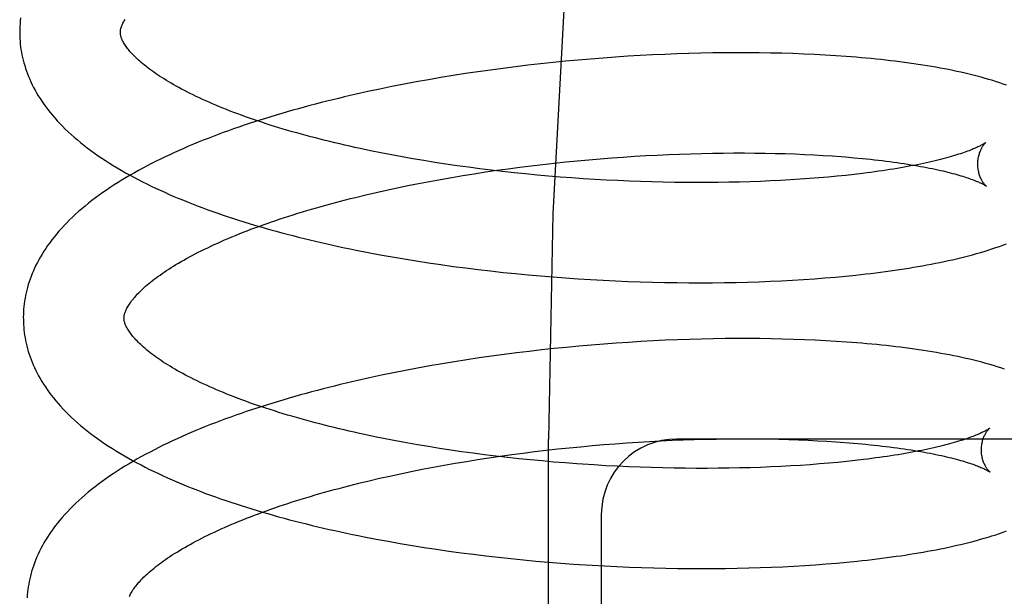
# Model space of a CAD drawing. Header units: inches. Extents: x 0 to 215, y 0 to 139.
# Tile 82 of 111: x 124.77 to 124.966, y 52.573 to 52.688. Entities that reach past the tile are written whole.
import ezdxf

# ---------------------------------------------------------------- set-up
doc = ezdxf.new("R2010")
doc.units = ezdxf.units.IN
doc.header["$LTSCALE"] = 11.804375
doc.header["$MEASUREMENT"] = 0
doc.linetypes.add('HIDDEN', pattern=[0.2, 0.1, -0.1])
doc.layers.add('DEFAULT_2', color=8, linetype='HIDDEN')

msp = doc.modelspace()

# ---------------------------------------------------------------- linework, layer by layer
at = {"layer": 'DEFAULT_2', "color": 8, "linetype": 'HIDDEN'}
for p, q in [((124.90551, 52.68087), (124.90314, 52.68081)), ((124.90788, 52.68092), (124.90551, 52.68087)), ((124.91022, 52.68095), (124.90788, 52.68092)), ((124.91254, 52.68096), (124.91022, 52.68095)), ((124.91484, 52.68096), (124.91254, 52.68096)), ((124.91711, 52.68094), (124.91484, 52.68096)), ((124.91937, 52.6809), (124.91711, 52.68094)), ((124.92159, 52.68085), (124.91937, 52.6809)), ((124.92379, 52.68079), (124.92159, 52.68085)), ((124.87616, 52.67902), (124.87367, 52.67876)), ((124.87865, 52.67927), (124.87616, 52.67902)), ((124.88113, 52.6795), (124.87865, 52.67927)), ((124.88361, 52.67971), (124.88113, 52.6795)), ((124.88609, 52.67991), (124.88361, 52.67971)), ((124.88856, 52.68009), (124.88609, 52.67991)), ((124.89102, 52.68025), (124.88856, 52.68009)), ((124.89347, 52.6804), (124.89102, 52.68025)), ((124.8959, 52.68052), (124.89347, 52.6804)), ((124.89833, 52.68064), (124.8959, 52.68052)), ((124.90074, 52.68073), (124.89833, 52.68064)), ((124.90314, 52.68081), (124.90074, 52.68073)), ((124.92597, 52.6807), (124.92379, 52.68079)), ((124.92811, 52.6806), (124.92597, 52.6807)), ((124.93023, 52.68049), (124.92811, 52.6806)), ((124.93231, 52.68036), (124.93023, 52.68049)), ((124.86123, 52.67717), (124.85876, 52.67681)), ((124.86371, 52.67752), (124.86123, 52.67717)), ((124.8662, 52.67786), (124.86371, 52.67752)), ((124.86868, 52.67817), (124.8662, 52.67786)), ((124.87117, 52.67847), (124.86868, 52.67817)), ((124.87367, 52.67876), (124.87117, 52.67847)), ((124.84896, 52.67516), (124.84655, 52.67471)), ((124.8514, 52.6756), (124.84896, 52.67516)), ((124.85384, 52.67602), (124.8514, 52.6756)), ((124.8563, 52.67642), (124.85384, 52.67602)), ((124.85876, 52.67681), (124.8563, 52.67642)), ((124.83938, 52.67324), (124.83702, 52.67272)), ((124.84175, 52.67375), (124.83938, 52.67324)), ((124.84414, 52.67424), (124.84175, 52.67375)), ((124.84655, 52.67471), (124.84414, 52.67424)), ((124.84192, 52.66108), (124.83985, 52.6615)), ((124.84402, 52.66067), (124.84192, 52.66108)), ((124.84615, 52.66028), (124.84402, 52.66067)), ((124.8483, 52.6599), (124.84615, 52.66028)), ((124.85047, 52.65953), (124.8483, 52.6599)), ((124.85266, 52.65918), (124.85047, 52.65953)), ((124.87867, 52.65926), (124.88096, 52.65949)), ((124.88096, 52.65949), (124.88325, 52.6597)), ((124.88325, 52.6597), (124.88554, 52.65989)), ((124.88554, 52.65989), (124.88782, 52.66007)), ((124.88782, 52.66007), (124.89009, 52.66024)), ((124.89009, 52.66024), (124.89236, 52.66039)), ((124.89236, 52.66039), (124.89461, 52.66052)), ((124.89461, 52.66052), (124.89685, 52.66064)), ((124.89685, 52.66064), (124.89908, 52.66074)), ((124.89908, 52.66074), (124.9013, 52.66083)), ((124.9013, 52.66083), (124.90349, 52.6609)), ((124.90349, 52.6609), (124.90567, 52.66096)), ((124.90567, 52.66096), (124.90783, 52.66101)), ((124.90783, 52.66101), (124.90997, 52.66104)), ((124.90997, 52.66104), (124.91208, 52.66105)), ((124.91208, 52.66105), (124.91417, 52.66105)), ((124.91417, 52.66105), (124.91624, 52.66104)), ((124.91624, 52.66104), (124.91828, 52.66101)), ((124.91828, 52.66101), (124.92028, 52.66097)), ((124.92028, 52.66097), (124.92226, 52.66092)), ((124.92226, 52.66092), (124.92421, 52.66085)), ((124.92421, 52.66085), (124.92612, 52.66077)), ((124.92612, 52.66077), (124.92799, 52.66067)), ((124.92799, 52.66067), (124.92983, 52.66057)), ((124.92983, 52.66057), (124.93163, 52.66045)), ((124.93426, 52.66026), (124.93596, 52.66011)), ((124.85487, 52.65884), (124.85266, 52.65918)), ((124.85709, 52.65852), (124.85487, 52.65884)), ((124.85933, 52.65821), (124.85709, 52.65852)), ((124.86158, 52.65791), (124.85933, 52.65821)), ((124.86384, 52.65763), (124.86158, 52.65791)), ((124.86271, 52.65727), (124.86497, 52.6576)), ((124.86611, 52.65737), (124.86384, 52.65763)), ((124.86497, 52.6576), (124.86724, 52.65791)), ((124.86839, 52.65712), (124.86611, 52.65737)), ((124.86724, 52.65791), (124.86952, 52.65821)), ((124.86952, 52.65821), (124.8718, 52.6585)), ((124.8718, 52.6585), (124.87409, 52.65877)), ((124.87409, 52.65877), (124.87638, 52.65902)), ((124.87638, 52.65902), (124.87867, 52.65926)), ((124.85161, 52.6554), (124.8538, 52.6558)), ((124.8538, 52.6558), (124.85601, 52.65619)), ((124.85601, 52.65619), (124.85823, 52.65656)), ((124.85823, 52.65656), (124.86046, 52.65692)), ((124.86046, 52.65692), (124.86271, 52.65727)), ((124.87068, 52.65688), (124.86839, 52.65712)), ((124.87297, 52.65666), (124.87068, 52.65688)), ((124.87527, 52.65646), (124.87297, 52.65666)), ((124.87756, 52.65627), (124.87527, 52.65646)), ((124.87986, 52.65609), (124.87756, 52.65627)), ((124.88216, 52.65593), (124.87986, 52.65609)), ((124.88445, 52.65579), (124.88216, 52.65593)), ((124.88673, 52.65566), (124.88445, 52.65579)), ((124.88901, 52.65555), (124.88673, 52.65566)), ((124.89129, 52.65545), (124.88901, 52.65555)), ((124.89355, 52.65536), (124.89129, 52.65545)), ((124.91935, 52.65548), (124.91733, 52.6554)), ((124.92134, 52.65558), (124.91935, 52.65548)), ((124.9233, 52.65569), (124.92134, 52.65558)), ((124.92523, 52.65581), (124.9233, 52.65569)), ((124.92712, 52.65595), (124.92523, 52.65581)), ((124.92897, 52.65609), (124.92712, 52.65595)), ((124.93079, 52.65625), (124.92897, 52.65609)), ((124.93257, 52.65642), (124.93079, 52.65625)), ((124.9343, 52.6566), (124.93257, 52.65642)), ((124.936, 52.65678), (124.9343, 52.6566)), ((124.93765, 52.65698), (124.936, 52.65678)), ((124.84098, 52.6532), (124.84306, 52.65366)), ((124.84306, 52.65366), (124.84516, 52.65412)), ((124.84516, 52.65412), (124.84729, 52.65456)), ((124.84729, 52.65456), (124.84944, 52.65499)), ((124.84944, 52.65499), (124.85161, 52.6554)), ((124.8958, 52.65529), (124.89355, 52.65536)), ((124.89804, 52.65524), (124.8958, 52.65529)), ((124.90026, 52.6552), (124.89804, 52.65524)), ((124.90247, 52.65518), (124.90026, 52.6552)), ((124.90466, 52.65517), (124.90247, 52.65518)), ((124.90683, 52.65517), (124.90466, 52.65517)), ((124.90898, 52.65519), (124.90683, 52.65517)), ((124.9111, 52.65522), (124.90898, 52.65519)), ((124.9132, 52.65526), (124.9111, 52.65522)), ((124.91528, 52.65532), (124.9132, 52.65526)), ((124.91733, 52.6554), (124.91528, 52.65532)), ((124.83691, 52.65223), (124.83893, 52.65272)), ((124.83893, 52.65272), (124.84098, 52.6532)), ((124.83939, 52.64128), (124.84177, 52.64084)), ((124.84177, 52.64084), (124.84416, 52.64041)), ((124.84416, 52.64041), (124.84656, 52.64)), ((124.84656, 52.64), (124.84898, 52.6396)), ((124.84898, 52.6396), (124.85142, 52.63922)), ((124.85142, 52.63922), (124.85386, 52.63886)), ((124.85386, 52.63886), (124.85631, 52.63852)), ((124.85631, 52.63852), (124.85878, 52.6382)), ((124.85878, 52.6382), (124.86125, 52.63789)), ((124.86125, 52.63789), (124.86373, 52.6376)), ((124.86373, 52.6376), (124.86621, 52.63733)), ((124.86621, 52.63733), (124.86869, 52.63707)), ((124.86869, 52.63707), (124.87118, 52.63683)), ((124.87118, 52.63683), (124.87367, 52.63661)), ((124.87367, 52.63661), (124.87616, 52.63641)), ((124.87616, 52.63641), (124.87865, 52.63622)), ((124.87865, 52.63622), (124.88113, 52.63605)), ((124.88113, 52.63605), (124.88361, 52.63589)), ((124.88361, 52.63589), (124.88608, 52.63576)), ((124.92374, 52.63577), (124.92591, 52.6359)), ((124.92591, 52.6359), (124.92806, 52.63605)), ((124.92806, 52.63605), (124.93017, 52.63621)), ((124.93017, 52.63621), (124.93225, 52.63639)), ((124.93225, 52.63639), (124.9343, 52.63658)), ((124.9343, 52.63658), (124.93633, 52.63679)), ((124.88608, 52.63576), (124.88855, 52.63564)), ((124.88855, 52.63564), (124.891, 52.63553)), ((124.891, 52.63553), (124.89345, 52.63545)), ((124.89345, 52.63545), (124.89588, 52.63538)), ((124.89588, 52.63538), (124.89831, 52.63532)), ((124.89831, 52.63532), (124.90071, 52.63528)), ((124.90071, 52.63528), (124.90311, 52.63526)), ((124.90311, 52.63526), (124.90548, 52.63526)), ((124.90548, 52.63526), (124.90784, 52.63527)), ((124.90784, 52.63527), (124.91018, 52.63529)), ((124.91018, 52.63529), (124.9125, 52.63533)), ((124.9125, 52.63533), (124.91479, 52.63539)), ((124.91479, 52.63539), (124.91707, 52.63546)), ((124.91707, 52.63546), (124.91932, 52.63555)), ((124.91932, 52.63555), (124.92154, 52.63565)), ((124.92154, 52.63565), (124.92374, 52.63577)), ((124.90798, 52.62412), (124.90562, 52.62407)), ((124.91032, 52.62415), (124.90798, 52.62412)), ((124.91264, 52.62417), (124.91032, 52.62415)), ((124.91494, 52.62417), (124.91264, 52.62417)), ((124.91721, 52.62415), (124.91494, 52.62417)), ((124.91946, 52.62412), (124.91721, 52.62415)), ((124.92169, 52.62408), (124.91946, 52.62412)), ((124.87634, 52.62217), (124.87385, 52.62191)), ((124.87882, 52.62242), (124.87634, 52.62217)), ((124.8813, 52.62266), (124.87882, 52.62242)), ((124.88377, 52.62287), (124.8813, 52.62266)), ((124.88624, 52.62307), (124.88377, 52.62287)), ((124.8887, 52.62326), (124.88624, 52.62307)), ((124.89115, 52.62342), (124.8887, 52.62326)), ((124.8936, 52.62357), (124.89115, 52.62342)), ((124.89603, 52.6237), (124.8936, 52.62357)), ((124.89845, 52.62382), (124.89603, 52.6237)), ((124.90086, 52.62392), (124.89845, 52.62382)), ((124.90325, 52.624), (124.90086, 52.62392)), ((124.90562, 52.62407), (124.90325, 52.624)), ((124.92389, 52.62401), (124.92169, 52.62408)), ((124.92607, 52.62394), (124.92389, 52.62401)), ((124.92821, 52.62384), (124.92607, 52.62394)), ((124.93033, 52.62373), (124.92821, 52.62384)), ((124.93242, 52.62361), (124.93033, 52.62373)), ((124.86147, 52.62031), (124.859, 52.61994)), ((124.86394, 52.62066), (124.86147, 52.62031)), ((124.86641, 52.621), (124.86394, 52.62066)), ((124.86889, 52.62132), (124.86641, 52.621)), ((124.87137, 52.62162), (124.86889, 52.62132)), ((124.87385, 52.62191), (124.87137, 52.62162)), ((124.84925, 52.61829), (124.84684, 52.61783)), ((124.85167, 52.61873), (124.84925, 52.61829)), ((124.8541, 52.61915), (124.85167, 52.61873)), ((124.85655, 52.61955), (124.8541, 52.61915)), ((124.859, 52.61994), (124.85655, 52.61955)), ((124.8397, 52.61636), (124.83736, 52.61584)), ((124.84207, 52.61687), (124.8397, 52.61636)), ((124.84444, 52.61736), (124.84207, 52.61687)), ((124.84684, 52.61783), (124.84444, 52.61736)), ((124.84282, 52.60425), (124.84074, 52.60467)), ((124.84493, 52.60385), (124.84282, 52.60425)), ((124.84706, 52.60345), (124.84493, 52.60385)), ((124.84922, 52.60307), (124.84706, 52.60345)), ((124.8514, 52.60271), (124.84922, 52.60307)), ((124.85359, 52.60235), (124.8514, 52.60271)), ((124.87526, 52.04171), (124.87526, 52.60421)), ((124.87936, 52.60247), (124.88165, 52.60269)), ((124.88165, 52.60269), (124.88394, 52.60291)), ((124.88394, 52.60291), (124.88623, 52.6031)), ((124.88623, 52.6031), (124.88851, 52.60328)), ((124.88851, 52.60328), (124.89078, 52.60344)), ((124.89078, 52.60344), (124.89305, 52.60359)), ((124.89305, 52.60359), (124.8953, 52.60373)), ((124.8953, 52.60373), (124.89755, 52.60385)), ((124.89755, 52.60385), (124.89978, 52.60395)), ((124.89978, 52.60395), (124.90199, 52.60404)), ((125.04573, 52.60421), (124.90073, 52.60421)), ((124.90199, 52.60404), (124.90419, 52.60411)), ((124.90419, 52.60411), (124.90637, 52.60417)), ((124.90637, 52.60417), (124.90853, 52.60421)), ((124.90853, 52.60421), (124.91067, 52.60424)), ((124.91067, 52.60424), (124.91278, 52.60426)), ((124.91278, 52.60426), (124.91487, 52.60426)), ((124.91487, 52.60426), (124.91694, 52.60425)), ((124.91694, 52.60425), (124.91898, 52.60422)), ((124.91898, 52.60422), (124.92098, 52.60418)), ((124.92098, 52.60418), (124.92296, 52.60412)), ((124.92296, 52.60412), (124.92491, 52.60406)), ((124.92491, 52.60406), (124.92682, 52.60398)), ((124.92682, 52.60398), (124.9287, 52.60388)), ((124.9287, 52.60388), (124.93054, 52.60378)), ((124.93322, 52.6036), (124.93497, 52.60347)), ((124.93497, 52.60347), (124.93667, 52.60332)), ((124.85581, 52.60202), (124.85359, 52.60235)), ((124.85804, 52.60169), (124.85581, 52.60202)), ((124.86028, 52.60138), (124.85804, 52.60169)), ((124.86254, 52.60109), (124.86028, 52.60138)), ((124.86481, 52.60081), (124.86254, 52.60109)), ((124.8634, 52.60047), (124.86566, 52.6008)), ((124.86708, 52.60055), (124.86481, 52.60081)), ((124.86566, 52.6008), (124.86793, 52.60112)), ((124.86793, 52.60112), (124.87021, 52.60142)), ((124.87021, 52.60142), (124.87249, 52.6017)), ((124.87249, 52.6017), (124.87478, 52.60197)), ((124.87478, 52.60197), (124.87707, 52.60223)), ((124.87707, 52.60223), (124.87936, 52.60247)), ((124.8523, 52.5986), (124.85449, 52.599)), ((124.85449, 52.599), (124.85669, 52.59939)), ((124.85669, 52.59939), (124.85892, 52.59977)), ((124.85892, 52.59977), (124.86115, 52.60012)), ((124.86115, 52.60012), (124.8634, 52.60047)), ((124.86937, 52.6003), (124.86708, 52.60055)), ((124.87166, 52.60006), (124.86937, 52.6003)), ((124.87396, 52.59985), (124.87166, 52.60006)), ((124.87626, 52.59964), (124.87396, 52.59985)), ((124.87856, 52.59945), (124.87626, 52.59964)), ((124.88086, 52.59928), (124.87856, 52.59945)), ((124.88661, 52.59891), (124.88431, 52.59905)), ((124.88889, 52.5988), (124.88661, 52.59891)), ((124.89117, 52.59869), (124.88889, 52.5988)), ((124.89344, 52.5986), (124.89117, 52.59869)), ((124.9214, 52.59875), (124.91939, 52.59866)), ((124.92337, 52.59886), (124.9214, 52.59875)), ((124.92531, 52.59898), (124.92337, 52.59886)), ((124.92722, 52.59911), (124.92531, 52.59898)), ((124.92909, 52.59925), (124.92722, 52.59911)), ((124.93092, 52.59941), (124.92909, 52.59925)), ((124.93272, 52.59957), (124.93092, 52.59941)), ((124.93447, 52.59975), (124.93272, 52.59957)), ((124.93618, 52.59993), (124.93447, 52.59975)), ((124.93785, 52.60013), (124.93618, 52.59993)), ((124.84167, 52.5964), (124.84375, 52.59686)), ((124.84375, 52.59686), (124.84585, 52.59732)), ((124.84585, 52.59732), (124.84798, 52.59776)), ((124.84798, 52.59776), (124.85013, 52.59819)), ((124.85013, 52.59819), (124.8523, 52.5986)), ((124.8957, 52.59853), (124.89344, 52.5986)), ((124.89795, 52.59847), (124.8957, 52.59853)), ((124.90019, 52.59842), (124.89795, 52.59847)), ((124.9024, 52.59839), (124.90019, 52.59842)), ((124.9046, 52.59838), (124.9024, 52.59839)), ((124.90679, 52.59837), (124.9046, 52.59838)), ((124.90895, 52.59839), (124.90679, 52.59837)), ((124.91109, 52.59841), (124.90895, 52.59839)), ((124.9132, 52.59846), (124.91109, 52.59841)), ((124.91529, 52.59851), (124.9132, 52.59846)), ((124.91735, 52.59858), (124.91529, 52.59851)), ((124.91939, 52.59866), (124.91735, 52.59858)), ((124.83759, 52.59543), (124.83962, 52.59592)), ((124.83962, 52.59592), (124.84167, 52.5964)), ((124.88573, 52.58921), (124.88573, 52.36921)), ((124.84099, 52.58433), (124.84336, 52.58389)), ((124.84336, 52.58389), (124.84575, 52.58346)), ((124.84575, 52.58346), (124.84815, 52.58306)), ((124.84815, 52.58306), (124.85057, 52.58267)), ((124.85057, 52.58267), (124.853, 52.5823)), ((124.853, 52.5823), (124.85544, 52.58195)), ((124.85544, 52.58195), (124.85789, 52.58162)), ((124.85789, 52.58162), (124.86035, 52.5813)), ((124.86035, 52.5813), (124.86282, 52.581)), ((124.86282, 52.581), (124.86529, 52.58071)), ((124.86529, 52.58071), (124.86777, 52.58045)), ((124.86777, 52.58045), (124.87025, 52.5802)), ((124.87025, 52.5802), (124.87273, 52.57997)), ((124.87273, 52.57997), (124.87521, 52.57975)), ((124.87521, 52.57975), (124.8777, 52.57955)), ((124.8777, 52.57955), (124.88018, 52.57937)), ((124.88389, 52.57913), (124.88635, 52.57899)), ((124.92614, 52.57908), (124.92829, 52.57923)), ((124.92829, 52.57923), (124.9304, 52.57938)), ((124.9304, 52.57938), (124.93249, 52.57956)), ((124.93249, 52.57956), (124.93454, 52.57974)), ((124.93454, 52.57974), (124.93656, 52.57995)), ((124.88635, 52.57899), (124.88881, 52.57887)), ((124.88881, 52.57887), (124.89127, 52.57876)), ((124.89127, 52.57876), (124.89371, 52.57867)), ((124.89371, 52.57867), (124.89614, 52.5786)), ((124.89614, 52.5786), (124.89856, 52.57854)), ((124.89856, 52.57854), (124.90096, 52.5785)), ((124.90096, 52.5785), (124.90335, 52.57847)), ((124.90335, 52.57847), (124.90572, 52.57846)), ((124.90572, 52.57846), (124.90808, 52.57847)), ((124.90808, 52.57847), (124.91042, 52.57849)), ((124.91042, 52.57849), (124.91273, 52.57853)), ((124.91273, 52.57853), (124.91503, 52.57859)), ((124.91503, 52.57859), (124.9173, 52.57865)), ((124.9173, 52.57865), (124.91955, 52.57874)), ((124.91955, 52.57874), (124.92177, 52.57884)), ((124.92177, 52.57884), (124.92397, 52.57895)), ((124.92397, 52.57895), (124.92614, 52.57908))]:
    msp.add_line(p, q, dxfattribs=at)
for points in [[(125.06824, 53.10421), (125.05258, 53.10228), (125.03707, 53.09663), (125.02197, 53.08764), (125.00707, 53.07537), (124.99222, 53.05969), (124.97765, 53.04068), (124.96338, 53.01819), (124.94967, 52.9924), (124.93667, 52.96342), (124.92459, 52.93147), (124.91356, 52.8968), (124.90374, 52.85969), (124.89524, 52.82045), (124.88815, 52.7794), (124.88256, 52.7369), (124.87852, 52.69329), (124.87608, 52.64894), (124.87526, 52.60421)], [(124.77036, 52.68787), (124.7703, 52.68733), (124.77025, 52.6868), (124.77022, 52.68626), (124.77019, 52.68573), (124.77018, 52.68519), (124.77019, 52.68474)], [(124.79018, 52.685), (124.79018, 52.6851), (124.79019, 52.68522), (124.7902, 52.68534), (124.79022, 52.68546), (124.79024, 52.68558), (124.79027, 52.68571), (124.7903, 52.68585), (124.79035, 52.686), (124.7904, 52.68615), (124.79046, 52.68631), (124.79052, 52.68648), (124.7906, 52.68665), (124.79069, 52.68683), (124.79078, 52.68702), (124.79089, 52.68721), (124.791, 52.6874), (124.79112, 52.6876)], [(124.77019, 52.68475), (124.7702, 52.68429), (124.77022, 52.68376), (124.77026, 52.68322), (124.77031, 52.68269), (124.77037, 52.68215), (124.77044, 52.68162), (124.77053, 52.68108), (124.77063, 52.68054), (124.77075, 52.68001), (124.77088, 52.67947), (124.77102, 52.67894), (124.77118, 52.6784), (124.77135, 52.67786), (124.77153, 52.67732), (124.77173, 52.67678), (124.77194, 52.67624), (124.77217, 52.6757), (124.77241, 52.67516), (124.77267, 52.67461), (124.77295, 52.67407), (124.77324, 52.67352), (124.77355, 52.67298), (124.77388, 52.67243), (124.77422, 52.67188), (124.77458, 52.67133), (124.77496, 52.67077), (124.77536, 52.67022), (124.77578, 52.66967), (124.77621, 52.66911), (124.77667, 52.66856), (124.77714, 52.66801), (124.77764, 52.66745), (124.77815, 52.6669), (124.77869, 52.66635), (124.77924, 52.6658), (124.77981, 52.66525), (124.7804, 52.66471), (124.78101, 52.66417), (124.78164, 52.66363), (124.78228, 52.6631), (124.78294, 52.66257), (124.78362, 52.66205), (124.78431, 52.66153), (124.78502, 52.66102), (124.78575, 52.66051), (124.78648, 52.66001), (124.78723, 52.65952), (124.788, 52.65903), (124.78878, 52.65855), (124.78957, 52.65807), (124.79037, 52.6576), (124.79118, 52.65713), (124.79201, 52.65668), (124.79284, 52.65622), (124.79369, 52.65578), (124.79455, 52.65534), (124.79542, 52.65491), (124.7963, 52.65448), (124.79718, 52.65406), (124.79808, 52.65364), (124.79899, 52.65323), (124.79991, 52.65282), (124.80084, 52.65242), (124.80177, 52.65203), (124.80272, 52.65164), (124.80367, 52.65126), (124.80464, 52.65088), (124.80561, 52.6505), (124.80659, 52.65014), (124.80758, 52.64977), (124.80858, 52.64942), (124.80958, 52.64906), (124.8106, 52.64871), (124.81162, 52.64837), (124.81265, 52.64803), (124.81368, 52.6477), (124.81473, 52.64737), (124.81578, 52.64705), (124.81684, 52.64673), (124.81791, 52.64641), (124.81898, 52.6461), (124.82006, 52.6458), (124.82115, 52.64549), (124.82225, 52.6452), (124.82335, 52.6449), (124.82446, 52.64462), (124.82557, 52.64433), (124.82669, 52.64406), (124.82782, 52.64378), (124.82895, 52.64351), (124.83009, 52.64325), (124.83124, 52.64299), (124.83239, 52.64273), (124.83354, 52.64248), (124.8347, 52.64223), (124.83587, 52.64199), (124.83704, 52.64175), (124.83939, 52.64128)], [(124.83985, 52.6615), (124.8378, 52.66193), (124.83678, 52.66215), (124.83578, 52.66238), (124.83478, 52.6626), (124.83379, 52.66283), (124.8328, 52.66307), (124.83183, 52.6633), (124.83086, 52.66354), (124.8299, 52.66378), (124.82895, 52.66403), (124.82801, 52.66427), (124.82708, 52.66452), (124.82616, 52.66477), (124.82524, 52.66503), (124.82434, 52.66528), (124.82344, 52.66554), (124.82256, 52.66581), (124.82168, 52.66607), (124.82082, 52.66633), (124.81996, 52.6666), (124.81912, 52.66687), (124.81829, 52.66715), (124.81746, 52.66742), (124.81665, 52.66769), (124.81585, 52.66797), (124.81506, 52.66825), (124.81428, 52.66853), (124.81352, 52.66881), (124.81276, 52.6691), (124.81202, 52.66938), (124.81129, 52.66967), (124.81057, 52.66995), (124.80987, 52.67024), (124.80917, 52.67053), (124.80849, 52.67082), (124.80782, 52.67111), (124.80716, 52.6714), (124.80652, 52.67169), (124.80589, 52.67198), (124.80527, 52.67228), (124.80466, 52.67257), (124.80407, 52.67286), (124.80349, 52.67315), (124.80292, 52.67344), (124.80236, 52.67373), (124.80182, 52.67403), (124.8013, 52.67432), (124.80078, 52.6746), (124.80028, 52.67489), (124.79979, 52.67518), (124.79932, 52.67546), (124.79886, 52.67575), (124.79841, 52.67603), (124.79798, 52.67631), (124.79756, 52.67659), (124.79715, 52.67687), (124.79675, 52.67715), (124.79637, 52.67742), (124.796, 52.67769), (124.79565, 52.67796), (124.7953, 52.67823), (124.79497, 52.67849), (124.79466, 52.67875), (124.79435, 52.67901), (124.79406, 52.67926), (124.79378, 52.67951), (124.79351, 52.67976), (124.79326, 52.68001), (124.79301, 52.68025), (124.79278, 52.68048), (124.79256, 52.68072), (124.79235, 52.68094), (124.79215, 52.68117), (124.79196, 52.68139), (124.79179, 52.6816), (124.79162, 52.68182), (124.79147, 52.68202), (124.79132, 52.68222), (124.79119, 52.68242), (124.79106, 52.68262), (124.79094, 52.68281), (124.79083, 52.683), (124.79073, 52.68318), (124.79064, 52.68336), (124.79056, 52.68353), (124.79049, 52.68369), (124.79043, 52.68385), (124.79037, 52.684), (124.79032, 52.68415), (124.79029, 52.68428), (124.79025, 52.68442), (124.79023, 52.68454), (124.79021, 52.68466), (124.7902, 52.68478), (124.79019, 52.68489), (124.79018, 52.685)], [(124.96623, 52.67449), (124.96559, 52.67472), (124.96492, 52.67496), (124.96422, 52.67519), (124.96349, 52.67542), (124.96274, 52.67565), (124.96197, 52.67587), (124.96119, 52.67609), (124.96039, 52.67631), (124.95959, 52.67651), (124.95879, 52.67671), (124.95799, 52.6769), (124.95718, 52.67708), (124.95637, 52.67726), (124.95556, 52.67743), (124.95474, 52.6776), (124.95391, 52.67776), (124.95306, 52.67792), (124.95221, 52.67807), (124.95135, 52.67822), (124.95048, 52.67837), (124.9496, 52.67851), (124.94871, 52.67864), (124.94781, 52.67878), (124.94691, 52.6789), (124.946, 52.67903), (124.94507, 52.67915), (124.94414, 52.67926), (124.94321, 52.67938), (124.94226, 52.67949), (124.9413, 52.67959), (124.94033, 52.67969), (124.93936, 52.67979), (124.93838, 52.67988), (124.93739, 52.67997), (124.93639, 52.68006), (124.93538, 52.68014), (124.93437, 52.68022), (124.93231, 52.68036)], [(124.83702, 52.67272), (124.83585, 52.67245), (124.83469, 52.67218), (124.83353, 52.6719), (124.83237, 52.67162), (124.83123, 52.67134), (124.83008, 52.67105), (124.82895, 52.67075), (124.82781, 52.67045), (124.82669, 52.67015), (124.82557, 52.66984), (124.82446, 52.66953), (124.82335, 52.66922), (124.82225, 52.6689), (124.82116, 52.66857), (124.82007, 52.66825), (124.81899, 52.66791), (124.81792, 52.66757), (124.81686, 52.66723), (124.8158, 52.66689), (124.81475, 52.66654), (124.81371, 52.66618), (124.81267, 52.66582), (124.81165, 52.66546), (124.81063, 52.66509), (124.80962, 52.66471), (124.80862, 52.66433), (124.80762, 52.66395), (124.80664, 52.66356), (124.80566, 52.66317), (124.8047, 52.66277), (124.80374, 52.66237), (124.80279, 52.66196), (124.80185, 52.66155), (124.80091, 52.66113), (124.79999, 52.6607), (124.79908, 52.66028), (124.79818, 52.65984), (124.79729, 52.6594), (124.7964, 52.65896), (124.79553, 52.65851), (124.79467, 52.65805), (124.79382, 52.65759), (124.79298, 52.65712), (124.79215, 52.65665), (124.79133, 52.65617), (124.79052, 52.65568), (124.78973, 52.65519), (124.78895, 52.65469), (124.78818, 52.65419), (124.78742, 52.65368), (124.78668, 52.65317), (124.78595, 52.65265), (124.78523, 52.65212), (124.78453, 52.65159), (124.78385, 52.65105), (124.78318, 52.65051), (124.78253, 52.64997), (124.7819, 52.64942), (124.78128, 52.64886), (124.78068, 52.64831), (124.7801, 52.64774), (124.77954, 52.64718), (124.77899, 52.64662), (124.77847, 52.64605), (124.77797, 52.64548), (124.77748, 52.64492), (124.77702, 52.64435), (124.77657, 52.64378), (124.77615, 52.64321), (124.77574, 52.64265), (124.77535, 52.64208), (124.77498, 52.64152), (124.77463, 52.64096), (124.7743, 52.6404), (124.77399, 52.63984), (124.77369, 52.63928), (124.77341, 52.63873), (124.77315, 52.63817), (124.7729, 52.63762), (124.77267, 52.63707), (124.77245, 52.63652), (124.77225, 52.63598), (124.77207, 52.63543), (124.7719, 52.63488), (124.77174, 52.63434), (124.7716, 52.6338), (124.77147, 52.63325), (124.77135, 52.63271), (124.77125, 52.63217), (124.77116, 52.63163), (124.77109, 52.63109), (124.77102, 52.63055), (124.77097, 52.63001), (124.77094, 52.62948), (124.77091, 52.62894), (124.7709, 52.6284), (124.77091, 52.62795)], [(124.96212, 52.66313), (124.96211, 52.66312), (124.9621, 52.66311), (124.96207, 52.66309), (124.96203, 52.66306), (124.96199, 52.66303), (124.96193, 52.66299), (124.96187, 52.66295), (124.96179, 52.6629), (124.9617, 52.66285), (124.9616, 52.66279), (124.96149, 52.66272), (124.96137, 52.66265), (124.96123, 52.66258), (124.96108, 52.6625), (124.96092, 52.66242), (124.96074, 52.66233), (124.96055, 52.66224), (124.96034, 52.66214), (124.96012, 52.66205), (124.95989, 52.66194), (124.95964, 52.66184), (124.95938, 52.66173), (124.9591, 52.66162), (124.95881, 52.6615), (124.9585, 52.66139), (124.95817, 52.66127), (124.95783, 52.66115), (124.95748, 52.66103), (124.95711, 52.6609), (124.95672, 52.66078), (124.95632, 52.66065), (124.9559, 52.66052), (124.95547, 52.6604), (124.95503, 52.66027), (124.95456, 52.66014), (124.95409, 52.66001), (124.9536, 52.65988), (124.95309, 52.65974), (124.95257, 52.65961), (124.95203, 52.65948), (124.95148, 52.65935), (124.95092, 52.65922), (124.95034, 52.65909), (124.94975, 52.65897), (124.94914, 52.65884), (124.94852, 52.65871), (124.94788, 52.65859), (124.94724, 52.65846), (124.94657, 52.65834), (124.9459, 52.65822), (124.94521, 52.65809), (124.94451, 52.65797), (124.9438, 52.65786), (124.94307, 52.65774), (124.94233, 52.65763), (124.94158, 52.65751), (124.94082, 52.6574), (124.94004, 52.65729), (124.93926, 52.65719), (124.93846, 52.65708), (124.93765, 52.65698)], [(124.96053, 52.65876), (124.96053, 52.659), (124.96054, 52.65926), (124.96056, 52.65952), (124.96059, 52.65977), (124.96063, 52.66001), (124.96067, 52.66025), (124.96072, 52.66047), (124.96078, 52.66069), (124.96084, 52.6609), (124.9609, 52.6611), (124.96097, 52.66128), (124.96104, 52.66146), (124.96111, 52.66163), (124.96118, 52.66178), (124.96126, 52.66193), (124.96133, 52.66207), (124.9614, 52.66219), (124.96147, 52.66231), (124.96154, 52.66242), (124.96161, 52.66252), (124.96167, 52.66261), (124.96174, 52.66269), (124.96179, 52.66277), (124.96185, 52.66284), (124.9619, 52.6629), (124.96195, 52.66295), (124.96199, 52.663), (124.96203, 52.66304), (124.96206, 52.66307), (124.96208, 52.66309), (124.9621, 52.66311), (124.96212, 52.66312), (124.96212, 52.66313)], [(124.93163, 52.66045), (124.93339, 52.66032), (124.93426, 52.66026)], [(124.93596, 52.66011), (124.93762, 52.65995), (124.93843, 52.65987), (124.93923, 52.65979), (124.94002, 52.6597), (124.94079, 52.65961), (124.94156, 52.65952), (124.94231, 52.65943), (124.94305, 52.65933), (124.94378, 52.65924), (124.9445, 52.65914), (124.9452, 52.65903), (124.94589, 52.65893), (124.94657, 52.65883), (124.94723, 52.65872), (124.94789, 52.65861), (124.94852, 52.6585), (124.94915, 52.65839), (124.94976, 52.65828), (124.95035, 52.65816), (124.95094, 52.65805), (124.9515, 52.65793), (124.95206, 52.65782), (124.95259, 52.6577), (124.95312, 52.65758), (124.95363, 52.65747), (124.95412, 52.65735), (124.9546, 52.65723), (124.95507, 52.65711), (124.95552, 52.65699), (124.95595, 52.65688), (124.95637, 52.65676), (124.95678, 52.65664), (124.95716, 52.65653), (124.95754, 52.65641), (124.9579, 52.6563), (124.95824, 52.65619), (124.95857, 52.65608), (124.95888, 52.65597), (124.95917, 52.65586), (124.95946, 52.65576), (124.95972, 52.65566), (124.95997, 52.65556), (124.96021, 52.65546), (124.96043, 52.65537), (124.96064, 52.65528), (124.96083, 52.65519), (124.96101, 52.65511), (124.96117, 52.65503), (124.96133, 52.65496), (124.96146, 52.65489), (124.96159, 52.65482), (124.9617, 52.65476), (124.96181, 52.6547), (124.96189, 52.65465), (124.96197, 52.6546), (124.96204, 52.65456), (124.9621, 52.65453), (124.96214, 52.6545), (124.96218, 52.65447), (124.96221, 52.65445), (124.96221, 52.65445)], [(124.96221, 52.65445), (124.96222, 52.65444), (124.96223, 52.65443), (124.96223, 52.65443), (124.96221, 52.65445), (124.96219, 52.65446), (124.96217, 52.65449), (124.96213, 52.65452), (124.9621, 52.65456), (124.96205, 52.6546), (124.962, 52.65465), (124.96195, 52.65471), (124.96189, 52.65478), (124.96183, 52.65486), (124.96177, 52.65494), (124.9617, 52.65503), (124.96163, 52.65513), (124.96156, 52.65523), (124.96149, 52.65535), (124.96141, 52.65547), (124.96134, 52.65561), (124.96126, 52.65575), (124.96118, 52.65591), (124.96111, 52.65607), (124.96103, 52.65625), (124.96096, 52.65643), (124.96089, 52.65663), (124.96082, 52.65684), (124.96076, 52.65705), (124.96071, 52.65728), (124.96066, 52.65751), (124.96062, 52.65775), (124.96058, 52.658), (124.96055, 52.65826), (124.96054, 52.65852), (124.96053, 52.65876)], [(124.7909, 52.62821), (124.7909, 52.62831), (124.79091, 52.62843), (124.79092, 52.62854), (124.79094, 52.62867), (124.79096, 52.62879), (124.79099, 52.62892), (124.79102, 52.62906), (124.79107, 52.62921), (124.79112, 52.62936), (124.79118, 52.62952), (124.79124, 52.62969), (124.79132, 52.62986), (124.79141, 52.63004), (124.7915, 52.63022), (124.79161, 52.63041), (124.79172, 52.63061), (124.79184, 52.63081), (124.79197, 52.63101), (124.79211, 52.63121), (124.79226, 52.63142), (124.79242, 52.63164), (124.79259, 52.63186), (124.79277, 52.63208), (124.79296, 52.63231), (124.79317, 52.63255), (124.79338, 52.63279), (124.79361, 52.63303), (124.79385, 52.63327), (124.7941, 52.63353), (124.79436, 52.63378), (124.79463, 52.63404), (124.79492, 52.6343), (124.79521, 52.63456), (124.79552, 52.63483), (124.79585, 52.6351), (124.79618, 52.63538), (124.79653, 52.63566), (124.79689, 52.63594), (124.79727, 52.63622), (124.79766, 52.63651), (124.79806, 52.6368), (124.79847, 52.63709), (124.7989, 52.63738), (124.79934, 52.63767), (124.79979, 52.63797), (124.80026, 52.63827), (124.80074, 52.63857), (124.80123, 52.63887), (124.80174, 52.63917), (124.80226, 52.63947), (124.80279, 52.63977), (124.80334, 52.64008), (124.8039, 52.64039), (124.80447, 52.64069), (124.80506, 52.641), (124.80566, 52.64131), (124.80627, 52.64162), (124.80689, 52.64192), (124.80753, 52.64223), (124.80818, 52.64254), (124.80884, 52.64284), (124.80952, 52.64315), (124.8102, 52.64346), (124.8109, 52.64376), (124.81161, 52.64407), (124.81233, 52.64437), (124.81307, 52.64467), (124.81382, 52.64498), (124.81458, 52.64528), (124.81535, 52.64558), (124.81613, 52.64588), (124.81692, 52.64618), (124.81773, 52.64647), (124.81854, 52.64677), (124.81937, 52.64706), (124.82021, 52.64735), (124.82105, 52.64764), (124.82191, 52.64793), (124.82278, 52.64821), (124.82366, 52.6485), (124.82454, 52.64878), (124.82544, 52.64906), (124.82635, 52.64934), (124.82726, 52.64961), (124.82819, 52.64989), (124.82912, 52.65016), (124.83007, 52.65042), (124.83102, 52.65069), (124.83198, 52.65095), (124.83295, 52.65121), (124.83393, 52.65147), (124.83491, 52.65173), (124.83591, 52.65198), (124.83691, 52.65223)], [(124.93633, 52.63679), (124.93732, 52.6369), (124.93831, 52.63701), (124.93929, 52.63712), (124.94027, 52.63724), (124.94123, 52.63737), (124.94219, 52.63749), (124.94313, 52.63762), (124.94407, 52.63776), (124.945, 52.63789), (124.94592, 52.63803), (124.94683, 52.63818), (124.94774, 52.63833), (124.94863, 52.63848), (124.94952, 52.63864), (124.9504, 52.6388), (124.95127, 52.63896), (124.95213, 52.63913), (124.95298, 52.6393), (124.95382, 52.63948), (124.95466, 52.63966), (124.95548, 52.63984), (124.95629, 52.64003), (124.9571, 52.64022), (124.95789, 52.64042), (124.95869, 52.64062), (124.95947, 52.64083), (124.96026, 52.64105), (124.96104, 52.64127), (124.96182, 52.6415), (124.96259, 52.64174), (124.96335, 52.64199), (124.96409, 52.64224), (124.96482, 52.64249), (124.96552, 52.64275), (124.96621, 52.64301)], [(124.84074, 52.60467), (124.83868, 52.6051), (124.83767, 52.60532), (124.83666, 52.60555), (124.83565, 52.60578), (124.83466, 52.60601), (124.83367, 52.60624), (124.83269, 52.60647), (124.83172, 52.60671), (124.83076, 52.60695), (124.82981, 52.6072), (124.82886, 52.60745), (124.82793, 52.60769), (124.827, 52.60795), (124.82609, 52.6082), (124.82518, 52.60846), (124.82428, 52.60872), (124.82339, 52.60898), (124.82251, 52.60924), (124.82165, 52.60951), (124.82079, 52.60978), (124.81994, 52.61005), (124.81911, 52.61032), (124.81828, 52.6106), (124.81746, 52.61087), (124.81666, 52.61115), (124.81587, 52.61143), (124.81509, 52.61171), (124.81432, 52.61199), (124.81356, 52.61228), (124.81282, 52.61256), (124.81208, 52.61285), (124.81136, 52.61314), (124.81065, 52.61342), (124.80996, 52.61371), (124.80927, 52.614), (124.8086, 52.61429), (124.80794, 52.61458), (124.80729, 52.61488), (124.80666, 52.61517), (124.80604, 52.61546), (124.80543, 52.61575), (124.80483, 52.61605), (124.80425, 52.61634), (124.80368, 52.61663), (124.80312, 52.61692), (124.80258, 52.61721), (124.80205, 52.6175), (124.80153, 52.61779), (124.80103, 52.61808), (124.80054, 52.61837), (124.80007, 52.61866), (124.79961, 52.61894), (124.79916, 52.61922), (124.79872, 52.61951), (124.7983, 52.61979), (124.79789, 52.62007), (124.79749, 52.62034), (124.79711, 52.62062), (124.79674, 52.62089), (124.79638, 52.62116), (124.79604, 52.62143), (124.79571, 52.62169), (124.79539, 52.62195), (124.79508, 52.62221), (124.79479, 52.62246), (124.79451, 52.62271), (124.79424, 52.62296), (124.79398, 52.62321), (124.79374, 52.62345), (124.7935, 52.62369), (124.79328, 52.62392), (124.79307, 52.62415), (124.79287, 52.62438), (124.79269, 52.6246), (124.79251, 52.62481), (124.79234, 52.62502), (124.79219, 52.62523), (124.79204, 52.62543), (124.79191, 52.62563), (124.79178, 52.62582), (124.79166, 52.62602), (124.79155, 52.6262), (124.79146, 52.62638), (124.79136, 52.62656), (124.79128, 52.62673), (124.79121, 52.6269), (124.79115, 52.62706), (124.79109, 52.62721), (124.79105, 52.62735), (124.79101, 52.62749), (124.79097, 52.62762), (124.79095, 52.62775), (124.79093, 52.62787), (124.79092, 52.62799), (124.79091, 52.6281), (124.7909, 52.62821)], [(124.77091, 52.62795), (124.77092, 52.6275), (124.77094, 52.62697), (124.77098, 52.62644), (124.77103, 52.6259), (124.77109, 52.62537), (124.77116, 52.62483), (124.77125, 52.6243), (124.77135, 52.62377), (124.77147, 52.62323), (124.77159, 52.6227), (124.77174, 52.62216), (124.77189, 52.62162), (124.77206, 52.62109), (124.77224, 52.62055), (124.77244, 52.62001), (124.77265, 52.61947), (124.77288, 52.61893), (124.77312, 52.61839), (124.77338, 52.61785), (124.77365, 52.61731), (124.77394, 52.61676), (124.77425, 52.61622), (124.77457, 52.61567), (124.77492, 52.61512), (124.77528, 52.61457), (124.77565, 52.61402), (124.77605, 52.61347), (124.77646, 52.61292), (124.7769, 52.61237), (124.77735, 52.61181), (124.77782, 52.61126), (124.77832, 52.61071), (124.77883, 52.61016), (124.77936, 52.60961), (124.77991, 52.60906), (124.78048, 52.60851), (124.78107, 52.60797), (124.78167, 52.60743), (124.78229, 52.6069), (124.78293, 52.60637), (124.78359, 52.60584), (124.78426, 52.60532), (124.78495, 52.6048), (124.78566, 52.60429), (124.78638, 52.60378), (124.78711, 52.60328), (124.78786, 52.60279), (124.78862, 52.6023), (124.78939, 52.60182), (124.79018, 52.60134), (124.79098, 52.60087), (124.79179, 52.60041), (124.79261, 52.59995), (124.79344, 52.5995), (124.79429, 52.59905), (124.79514, 52.59861), (124.796, 52.59818), (124.79688, 52.59775), (124.79776, 52.59733), (124.79866, 52.59691), (124.79956, 52.5965), (124.80048, 52.5961), (124.8014, 52.5957), (124.80233, 52.5953), (124.80328, 52.59492), (124.80423, 52.59453), (124.80519, 52.59415), (124.80616, 52.59378), (124.80713, 52.59341), (124.80812, 52.59305), (124.80911, 52.59269), (124.81011, 52.59234), (124.81112, 52.59199), (124.81214, 52.59165), (124.81316, 52.59131), (124.8142, 52.59097), (124.81524, 52.59065), (124.81628, 52.59032), (124.81734, 52.59), (124.8184, 52.58969), (124.81947, 52.58938), (124.82055, 52.58907), (124.82163, 52.58877), (124.82272, 52.58847), (124.82382, 52.58818), (124.82493, 52.58789), (124.82604, 52.58761), (124.82715, 52.58733), (124.82828, 52.58705), (124.8294, 52.58678), (124.83054, 52.58652), (124.83168, 52.58626), (124.83282, 52.586), (124.83398, 52.58575), (124.83513, 52.5855), (124.83629, 52.58526), (124.83746, 52.58502), (124.83863, 52.58478), (124.84099, 52.58433)], [(124.96584, 52.6181), (124.96513, 52.61833), (124.96441, 52.61857), (124.96366, 52.6188), (124.9629, 52.61902), (124.96212, 52.61924), (124.96134, 52.61945), (124.96055, 52.61966), (124.95975, 52.61986), (124.95896, 52.62005), (124.95816, 52.62023), (124.95736, 52.62041), (124.95655, 52.62058), (124.95573, 52.62075), (124.9549, 52.62091), (124.95406, 52.62107), (124.95321, 52.62123), (124.95236, 52.62138), (124.95149, 52.62153), (124.95062, 52.62167), (124.94974, 52.6218), (124.94885, 52.62194), (124.94795, 52.62207), (124.94704, 52.62219), (124.94613, 52.62231), (124.9452, 52.62243), (124.94427, 52.62255), (124.94333, 52.62266), (124.94238, 52.62276), (124.94142, 52.62286), (124.94045, 52.62296), (124.93948, 52.62306), (124.93849, 52.62315), (124.9375, 52.62323), (124.9365, 52.62332), (124.93549, 52.6234), (124.93447, 52.62347), (124.93242, 52.62361)], [(124.83736, 52.61584), (124.8362, 52.61557), (124.83504, 52.6153), (124.83388, 52.61502), (124.83273, 52.61474), (124.83159, 52.61445), (124.83045, 52.61417), (124.82932, 52.61387), (124.82819, 52.61357), (124.82707, 52.61327), (124.82596, 52.61296), (124.82485, 52.61265), (124.82375, 52.61234), (124.82266, 52.61202), (124.82157, 52.61169), (124.82049, 52.61136), (124.81942, 52.61103), (124.81835, 52.61069), (124.81729, 52.61035), (124.81624, 52.61), (124.8152, 52.60965), (124.81416, 52.6093), (124.81313, 52.60894), (124.81211, 52.60857), (124.8111, 52.6082), (124.81009, 52.60783), (124.8091, 52.60745), (124.80811, 52.60707), (124.80713, 52.60668), (124.80616, 52.60629), (124.8052, 52.60589), (124.80424, 52.60549), (124.8033, 52.60508), (124.80236, 52.60466), (124.80144, 52.60425), (124.80052, 52.60382), (124.79961, 52.6034), (124.79872, 52.60296), (124.79783, 52.60252), (124.79695, 52.60208), (124.79608, 52.60163), (124.79523, 52.60117), (124.79438, 52.60071), (124.79354, 52.60024), (124.79272, 52.59977), (124.79191, 52.59929), (124.7911, 52.59881), (124.79032, 52.59832), (124.78954, 52.59782), (124.78877, 52.59732), (124.78802, 52.59681), (124.78728, 52.59629), (124.78656, 52.59577), (124.78585, 52.59525), (124.78515, 52.59472), (124.78447, 52.59418), (124.78381, 52.59364), (124.78316, 52.5931), (124.78253, 52.59255), (124.78192, 52.592), (124.78132, 52.59144), (124.78075, 52.59088), (124.78019, 52.59032), (124.77965, 52.58976), (124.77914, 52.5892), (124.77864, 52.58863), (124.77816, 52.58807), (124.7777, 52.5875), (124.77725, 52.58694), (124.77683, 52.58638), (124.77643, 52.58581), (124.77605, 52.58525), (124.77568, 52.58469), (124.77533, 52.58413), (124.775, 52.58357), (124.77469, 52.58302), (124.7744, 52.58246), (124.77412, 52.58191), (124.77386, 52.58136), (124.77361, 52.58081), (124.77338, 52.58026), (124.77317, 52.57971), (124.77297, 52.57916), (124.77278, 52.57862), (124.77261, 52.57807), (124.77245, 52.57753), (124.77231, 52.57699), (124.77218, 52.57644), (124.77207, 52.5759), (124.77197, 52.57537), (124.77188, 52.57483), (124.7718, 52.57429), (124.77174, 52.57375), (124.77169, 52.57322), (124.77166, 52.57268)], [(124.96284, 52.60634), (124.96283, 52.60633), (124.96282, 52.60632), (124.96279, 52.6063), (124.96276, 52.60627), (124.96271, 52.60624), (124.96266, 52.60621), (124.9626, 52.60616), (124.96252, 52.60612), (124.96244, 52.60606), (124.96234, 52.606), (124.96223, 52.60594), (124.96211, 52.60587), (124.96197, 52.6058), (124.96182, 52.60572), (124.96166, 52.60564), (124.96149, 52.60555), (124.9613, 52.60546), (124.9611, 52.60537), (124.96088, 52.60527), (124.96065, 52.60517), (124.96041, 52.60507), (124.96015, 52.60496), (124.95987, 52.60485), (124.95958, 52.60474), (124.95928, 52.60462), (124.95896, 52.6045), (124.95862, 52.60438), (124.95827, 52.60426), (124.95791, 52.60414), (124.95752, 52.60401), (124.95713, 52.60389), (124.95672, 52.60376), (124.95629, 52.60363), (124.95585, 52.6035), (124.95539, 52.60338), (124.95492, 52.60325), (124.95443, 52.60312), (124.95393, 52.60299), (124.95342, 52.60285), (124.95289, 52.60272), (124.95234, 52.6026), (124.95178, 52.60247), (124.95121, 52.60234), (124.95062, 52.60221), (124.95002, 52.60208), (124.94941, 52.60195), (124.94878, 52.60183), (124.94814, 52.6017), (124.94748, 52.60158), (124.94681, 52.60146), (124.94613, 52.60134), (124.94543, 52.60122), (124.94473, 52.6011), (124.94401, 52.60098), (124.94327, 52.60087), (124.94253, 52.60076), (124.94177, 52.60065), (124.94103, 52.60054)], [(124.96125, 52.60197), (124.96125, 52.60221), (124.96126, 52.60247), (124.96128, 52.60272), (124.96131, 52.60297), (124.96135, 52.60322), (124.96139, 52.60345), (124.96144, 52.60368), (124.96149, 52.60389), (124.96156, 52.6041), (124.96162, 52.6043), (124.96169, 52.60449), (124.96176, 52.60466), (124.96183, 52.60483), (124.9619, 52.60499), (124.96197, 52.60513), (124.96205, 52.60527), (124.96212, 52.60539), (124.96219, 52.60551), (124.96226, 52.60562), (124.96232, 52.60572), (124.96239, 52.60581), (124.96245, 52.6059), (124.96251, 52.60597), (124.96256, 52.60604), (124.96262, 52.6061), (124.96266, 52.60616), (124.96271, 52.6062), (124.96274, 52.60624), (124.96278, 52.60628), (124.9628, 52.6063), (124.96282, 52.60632), (124.96284, 52.60633), (124.96284, 52.60634)], [(124.93054, 52.60378), (124.93234, 52.60366), (124.93322, 52.6036)], [(124.93667, 52.60332), (124.93832, 52.60316), (124.93914, 52.60308), (124.93994, 52.603), (124.94072, 52.60291), (124.9415, 52.60282), (124.94227, 52.60273), (124.94302, 52.60264), (124.94376, 52.60254), (124.94449, 52.60245), (124.94521, 52.60235), (124.94591, 52.60224), (124.9466, 52.60214), (124.94728, 52.60204), (124.94795, 52.60193), (124.9486, 52.60182), (124.94924, 52.60171), (124.94986, 52.6016), (124.95047, 52.60149), (124.95107, 52.60137), (124.95165, 52.60126), (124.95222, 52.60114), (124.95277, 52.60103), (124.95331, 52.60091), (124.95383, 52.60079), (124.95434, 52.60068), (124.95484, 52.60056), (124.95532, 52.60044), (124.95578, 52.60032), (124.95623, 52.6002), (124.95667, 52.60009), (124.95709, 52.59997), (124.95749, 52.59985), (124.95788, 52.59974), (124.95825, 52.59962), (124.95861, 52.59951), (124.95896, 52.5994), (124.95928, 52.59929), (124.9596, 52.59918), (124.95989, 52.59907), (124.96017, 52.59897), (124.96044, 52.59887), (124.96069, 52.59877), (124.96093, 52.59867), (124.96115, 52.59858), (124.96136, 52.59849), (124.96155, 52.5984), (124.96173, 52.59832), (124.96189, 52.59824), (124.96205, 52.59817), (124.96218, 52.5981), (124.96231, 52.59803), (124.96242, 52.59797), (124.96252, 52.59791), (124.96261, 52.59786), (124.96269, 52.59781), (124.96276, 52.59777), (124.96282, 52.59773), (124.96286, 52.5977), (124.9629, 52.59768), (124.96293, 52.59766), (124.96293, 52.59766)], [(124.96293, 52.59766), (124.96294, 52.59765), (124.96295, 52.59764), (124.96295, 52.59764), (124.96293, 52.59765), (124.96291, 52.59767), (124.96289, 52.5977), (124.96286, 52.59773), (124.96282, 52.59777), (124.96277, 52.59781), (124.96273, 52.59786), (124.96267, 52.59792), (124.96262, 52.59799), (124.96255, 52.59806), (124.96249, 52.59815), (124.96242, 52.59824), (124.96235, 52.59833), (124.96228, 52.59844), (124.96221, 52.59856), (124.96213, 52.59868), (124.96206, 52.59882), (124.96198, 52.59896), (124.9619, 52.59912), (124.96183, 52.59928), (124.96175, 52.59946), (124.96168, 52.59964), (124.96161, 52.59984), (124.96154, 52.60004), (124.96148, 52.60026), (124.96143, 52.60049), (124.96138, 52.60072), (124.96134, 52.60096), (124.9613, 52.60121), (124.96127, 52.60147), (124.96126, 52.60173), (124.96125, 52.60197)], [(124.88431, 52.59905), (124.88201, 52.5992), (124.88086, 52.59928)], [(124.94103, 52.60054), (124.94027, 52.60044), (124.93948, 52.60033), (124.93867, 52.60023), (124.93785, 52.60013)], [(124.79197, 52.5729), (124.79204, 52.57307), (124.79213, 52.57325), (124.79222, 52.57343), (124.79232, 52.57362), (124.79244, 52.57381), (124.79256, 52.57401), (124.79269, 52.57421), (124.79283, 52.57441), (124.79297, 52.57462), (124.79313, 52.57484), (124.79331, 52.57506), (124.79349, 52.57529), (124.79368, 52.57552), (124.79388, 52.57575), (124.7941, 52.57599), (124.79432, 52.57623), (124.79456, 52.57648), (124.79481, 52.57673), (124.79507, 52.57698), (124.79534, 52.57724), (124.79563, 52.5775), (124.79592, 52.57776), (124.79623, 52.57803), (124.79656, 52.5783), (124.79689, 52.57858), (124.79724, 52.57885), (124.7976, 52.57913), (124.79797, 52.57942), (124.79836, 52.5797), (124.79876, 52.57999), (124.79917, 52.58028), (124.7996, 52.58058), (124.80004, 52.58087), (124.80049, 52.58117), (124.80096, 52.58146), (124.80144, 52.58176), (124.80193, 52.58206), (124.80244, 52.58236), (124.80296, 52.58267), (124.80349, 52.58297), (124.80404, 52.58328), (124.8046, 52.58358), (124.80517, 52.58389), (124.80575, 52.5842), (124.80635, 52.5845), (124.80696, 52.58481), (124.80759, 52.58512), (124.80822, 52.58543), (124.80887, 52.58573), (124.80954, 52.58604), (124.81021, 52.58635), (124.8109, 52.58665), (124.81159, 52.58696), (124.8123, 52.58726), (124.81303, 52.58757), (124.81376, 52.58787), (124.81451, 52.58817), (124.81527, 52.58848), (124.81604, 52.58878), (124.81682, 52.58908), (124.81761, 52.58937), (124.81842, 52.58967), (124.81923, 52.58996), (124.82006, 52.59026), (124.82089, 52.59055), (124.82174, 52.59084), (124.8226, 52.59113), (124.82347, 52.59141), (124.82434, 52.5917), (124.82523, 52.59198), (124.82613, 52.59226), (124.82704, 52.59254), (124.82795, 52.59281), (124.82888, 52.59309), (124.82981, 52.59336), (124.83076, 52.59362), (124.83171, 52.59389), (124.83267, 52.59415), (124.83364, 52.59441), (124.83461, 52.59467), (124.8356, 52.59493), (124.83659, 52.59518), (124.83759, 52.59543)], [(124.94523, 52.58103), (124.94611, 52.58116), (124.94701, 52.5813), (124.9479, 52.58144), (124.94878, 52.58159), (124.94966, 52.58174), (124.95053, 52.5819), (124.95139, 52.58205), (124.95224, 52.58222), (124.95309, 52.58238), (124.95392, 52.58255), (124.95475, 52.58273), (124.95557, 52.58291), (124.95637, 52.58309), (124.95717, 52.58327), (124.95796, 52.58347), (124.95874, 52.58366), (124.95952, 52.58386), (124.96029, 52.58407), (124.96105, 52.58428), (124.96182, 52.5845), (124.96258, 52.58473), (124.96334, 52.58496), (124.96409, 52.5852), (124.96482, 52.58545), (124.96554, 52.5857), (124.96623, 52.58595)], [(124.88018, 52.57937), (124.88141, 52.57929), (124.88389, 52.57913)], [(124.93656, 52.57995), (124.93756, 52.58005), (124.93855, 52.58016), (124.93954, 52.58028), (124.94051, 52.58039), (124.94148, 52.58051), (124.94244, 52.58064), (124.94338, 52.58077), (124.94432, 52.5809), (124.94523, 52.58103)]]:
    msp.add_lwpolyline(points, dxfattribs=at)
msp.add_arc((124.90073, 52.58921), 0.015, 90, 180, dxfattribs=at)

doc.saveas('drawing.dxf')
